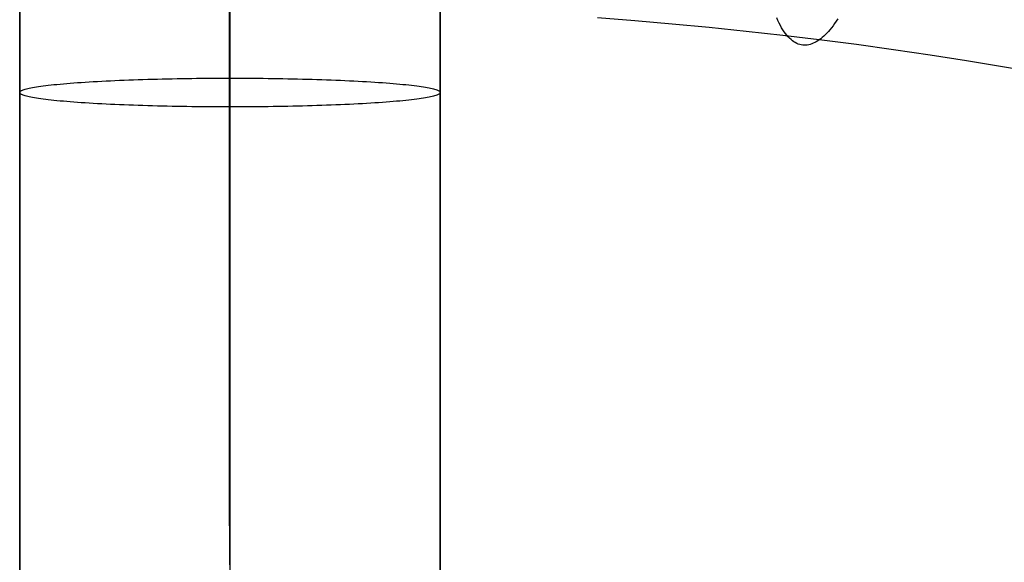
# Model space of a CAD drawing. Extents: x -37 to 483, y -973 to -253.
# Tile 65 of 197: x 210 to 270, y -887 to -853. Entities that reach past the tile are written whole.
import ezdxf

# ---------------------------------------------------------------- set-up
doc = ezdxf.new("R2010")
doc.units = 0
doc.layers.add('LIVELLO_03', color=5, linetype='CONTINUOUS')
doc.layers.add('PREDEFINITO', color=7, linetype='CONTINUOUS')

msp = doc.modelspace()

# ---------------------------------------------------------------- linework, layer by layer
at = {"layer": 'LIVELLO_03'}
for p, q in [((222.748, -886.726, 698.343), (222.748, -814.221, 696.943)), ((222.777, -888.944, 674.985), (222.777, -816.134, 673.579)), ((222.762, -822.38, 589.438), (222.762, -895.861, 590.857)), ((209.826, -887.836, 686.651), (209.827, -824.01, 685.418)), ((235.699, -887.834, 686.677), (235.698, -824.01, 685.445)), ((222.762, -825.586, 566.099), (222.762, -897.484, 567.487)), ((209.827, -832.917, 577.941), (209.826, -896.672, 579.172)), ((235.698, -832.917, 577.941), (235.699, -896.673, 579.172)), ((211.588, -857.201, 584.304), (211.758, -857.182, 584.559)), ((211.758, -857.182, 584.559), (211.936, -857.163, 584.812)), ((211.936, -857.163, 584.812), (212.121, -857.144, 585.06)), ((212.121, -857.144, 585.06), (212.313, -857.125, 585.305)), ((212.313, -857.125, 585.305), (212.513, -857.107, 585.546)), ((212.513, -857.107, 585.546), (212.72, -857.089, 585.782)), ((212.72, -857.089, 585.782), (212.934, -857.072, 586.014)), ((212.934, -857.072, 586.014), (213.155, -857.054, 586.241)), ((213.155, -857.054, 586.241), (213.382, -857.038, 586.463)), ((213.382, -857.038, 586.463), (213.616, -857.021, 586.68)), ((213.616, -857.021, 586.68), (213.856, -857.005, 586.891)), ((213.856, -857.005, 586.891), (214.101, -856.99, 587.096)), ((214.101, -856.99, 587.096), (214.353, -856.974, 587.296)), ((214.353, -856.974, 587.296), (214.609, -856.96, 587.489)), ((214.609, -856.96, 587.489), (214.871, -856.946, 587.676)), ((214.871, -856.946, 587.676), (215.138, -856.932, 587.856)), ((215.138, -856.932, 587.856), (215.409, -856.919, 588.03)), ((215.409, -856.919, 588.03), (215.684, -856.906, 588.197)), ((215.684, -856.906, 588.197), (215.963, -856.894, 588.358)), ((215.963, -856.894, 588.358), (216.246, -856.882, 588.511)), ((216.246, -856.882, 588.511), (216.532, -856.871, 588.657)), ((216.532, -856.871, 588.657), (216.821, -856.861, 588.797)), ((216.821, -856.861, 588.797), (217.113, -856.851, 588.929)), ((217.113, -856.851, 588.929), (217.407, -856.841, 589.053)), ((217.407, -856.841, 589.053), (217.703, -856.832, 589.171)), ((217.703, -856.832, 589.171), (218.001, -856.824, 589.281)), ((218.001, -856.824, 589.281), (218.3, -856.816, 589.385)), ((218.3, -856.816, 589.385), (218.6, -856.809, 589.481)), ((218.6, -856.809, 589.481), (218.902, -856.802, 589.569)), ((218.902, -856.802, 589.569), (219.203, -856.796, 589.651)), ((219.203, -856.796, 589.651), (219.505, -856.79, 589.725)), ((219.505, -856.79, 589.725), (219.807, -856.785, 589.793)), ((219.807, -856.785, 589.793), (220.108, -856.781, 589.853)), ((220.108, -856.781, 589.853), (220.409, -856.776, 589.907)), ((220.409, -856.776, 589.907), (220.709, -856.773, 589.954)), ((220.709, -856.773, 589.954), (221.007, -856.77, 589.994)), ((221.007, -856.77, 589.994), (221.304, -856.767, 590.027)), ((221.304, -856.767, 590.027), (221.6, -856.765, 590.055)), ((221.6, -856.765, 590.055), (221.894, -856.764, 590.075)), ((221.894, -856.764, 590.075), (222.186, -856.763, 590.09)), ((222.186, -856.763, 590.09), (222.475, -856.762, 590.099)), ((222.475, -856.762, 590.099), (222.762, -856.762, 590.102)), ((222.762, -856.762, 590.102), (223.05, -856.762, 590.099)), ((223.05, -856.762, 590.099), (223.339, -856.763, 590.09)), ((223.339, -856.763, 590.09), (223.631, -856.764, 590.075)), ((223.631, -856.764, 590.075), (223.925, -856.765, 590.055)), ((223.925, -856.765, 590.055), (224.22, -856.767, 590.027)), ((224.22, -856.767, 590.027), (224.518, -856.77, 589.994)), ((224.518, -856.77, 589.994), (224.816, -856.773, 589.954)), ((224.816, -856.773, 589.954), (225.116, -856.777, 589.907)), ((225.116, -856.777, 589.907), (225.417, -856.781, 589.853)), ((225.417, -856.781, 589.853), (225.718, -856.785, 589.793)), ((225.718, -856.785, 589.793), (226.02, -856.79, 589.725)), ((226.02, -856.79, 589.725), (226.322, -856.796, 589.651)), ((226.322, -856.796, 589.651), (226.623, -856.802, 589.569)), ((226.623, -856.802, 589.569), (226.924, -856.809, 589.481)), ((226.924, -856.809, 589.481), (227.225, -856.816, 589.385)), ((227.225, -856.816, 589.385), (227.524, -856.824, 589.281)), ((227.524, -856.824, 589.281), (227.822, -856.832, 589.171)), ((227.822, -856.832, 589.171), (228.118, -856.841, 589.053)), ((228.118, -856.841, 589.053), (228.412, -856.851, 588.929)), ((228.412, -856.851, 588.929), (228.704, -856.861, 588.797)), ((228.704, -856.861, 588.797), (228.993, -856.871, 588.657)), ((228.993, -856.871, 588.657), (229.279, -856.882, 588.511)), ((229.279, -856.882, 588.511), (229.562, -856.894, 588.358)), ((229.562, -856.894, 588.358), (229.841, -856.906, 588.197)), ((229.841, -856.906, 588.197), (230.116, -856.919, 588.03)), ((230.116, -856.919, 588.03), (230.387, -856.932, 587.856)), ((230.387, -856.932, 587.856), (230.654, -856.946, 587.676)), ((230.654, -856.946, 587.676), (230.916, -856.96, 587.489)), ((230.916, -856.96, 587.489), (231.172, -856.975, 587.296)), ((231.172, -856.975, 587.296), (231.424, -856.99, 587.096)), ((231.424, -856.99, 587.096), (231.669, -857.005, 586.891)), ((231.669, -857.005, 586.891), (231.909, -857.021, 586.68)), ((231.909, -857.021, 586.68), (232.143, -857.038, 586.463)), ((232.143, -857.038, 586.463), (232.37, -857.055, 586.241)), ((232.37, -857.055, 586.241), (232.591, -857.072, 586.014)), ((232.591, -857.072, 586.014), (232.805, -857.089, 585.782)), ((232.805, -857.089, 585.782), (233.012, -857.107, 585.546)), ((233.012, -857.107, 585.546), (233.212, -857.126, 585.305)), ((233.212, -857.126, 585.305), (233.404, -857.144, 585.06)), ((233.404, -857.144, 585.06), (233.589, -857.163, 584.812)), ((233.589, -857.163, 584.812), (233.767, -857.182, 584.559)), ((233.767, -857.182, 584.559), (233.937, -857.202, 584.304)), ((209.827, -857.648, 578.418), (209.83, -857.628, 578.678)), ((209.83, -857.667, 578.159), (209.827, -857.648, 578.418)), ((209.83, -857.628, 578.678), (209.84, -857.608, 578.939)), ((209.84, -857.687, 577.898), (209.83, -857.667, 578.159)), ((209.84, -857.608, 578.939), (209.856, -857.588, 579.203)), ((209.856, -857.707, 577.634), (209.84, -857.687, 577.898)), ((209.856, -857.588, 579.203), (209.879, -857.568, 579.468)), ((209.879, -857.727, 577.369), (209.856, -857.707, 577.634)), ((209.879, -857.568, 579.468), (209.909, -857.548, 579.735)), ((209.909, -857.747, 577.102), (209.879, -857.727, 577.369)), ((209.909, -857.548, 579.735), (209.947, -857.527, 580.004)), ((209.947, -857.768, 576.833), (209.909, -857.747, 577.102)), ((209.947, -857.527, 580.004), (209.991, -857.507, 580.274)), ((209.991, -857.788, 576.563), (209.947, -857.768, 576.833)), ((209.991, -857.507, 580.274), (210.043, -857.486, 580.544)), ((210.043, -857.809, 576.293), (209.991, -857.788, 576.563)), ((210.043, -857.486, 580.544), (210.102, -857.466, 580.816)), ((210.102, -857.466, 580.816), (210.169, -857.445, 581.088)), ((210.169, -857.445, 581.088), (210.244, -857.424, 581.361)), ((210.244, -857.424, 581.361), (210.326, -857.404, 581.633)), ((210.326, -857.404, 581.633), (210.417, -857.383, 581.906)), ((210.417, -857.383, 581.906), (210.515, -857.363, 582.178)), ((210.515, -857.363, 582.178), (210.621, -857.342, 582.449)), ((210.621, -857.342, 582.449), (210.735, -857.321, 582.719)), ((210.735, -857.321, 582.719), (210.857, -857.301, 582.988)), ((210.857, -857.301, 582.988), (210.988, -857.281, 583.255)), ((210.988, -857.281, 583.255), (211.126, -857.261, 583.521)), ((211.126, -857.261, 583.521), (211.272, -857.241, 583.785)), ((211.272, -857.241, 583.785), (211.426, -857.221, 584.046)), ((211.426, -857.221, 584.046), (211.588, -857.201, 584.304)), ((233.937, -857.202, 584.304), (234.099, -857.221, 584.046)), ((234.099, -857.221, 584.046), (234.253, -857.241, 583.785)), ((234.253, -857.241, 583.785), (234.399, -857.261, 583.521)), ((234.399, -857.261, 583.521), (234.537, -857.281, 583.255)), ((234.537, -857.281, 583.255), (234.668, -857.301, 582.988)), ((234.668, -857.301, 582.988), (234.79, -857.322, 582.719)), ((234.79, -857.322, 582.719), (234.904, -857.342, 582.449)), ((234.904, -857.342, 582.449), (235.01, -857.363, 582.178)), ((235.01, -857.363, 582.178), (235.108, -857.384, 581.906)), ((235.108, -857.384, 581.906), (235.199, -857.404, 581.633)), ((235.199, -857.404, 581.633), (235.281, -857.425, 581.361)), ((235.281, -857.425, 581.361), (235.356, -857.446, 581.088)), ((235.356, -857.446, 581.088), (235.423, -857.466, 580.816)), ((235.423, -857.466, 580.816), (235.482, -857.487, 580.544)), ((235.482, -857.487, 580.544), (235.534, -857.507, 580.274)), ((235.534, -857.789, 576.563), (235.482, -857.809, 576.293)), ((235.534, -857.507, 580.274), (235.578, -857.528, 580.004)), ((235.578, -857.768, 576.833), (235.534, -857.789, 576.563)), ((235.578, -857.528, 580.004), (235.616, -857.548, 579.735)), ((235.616, -857.748, 577.102), (235.578, -857.768, 576.833)), ((235.616, -857.548, 579.735), (235.646, -857.568, 579.468)), ((235.646, -857.728, 577.369), (235.616, -857.748, 577.102)), ((235.646, -857.568, 579.468), (235.669, -857.589, 579.203)), ((235.669, -857.707, 577.634), (235.646, -857.728, 577.369)), ((235.669, -857.589, 579.203), (235.685, -857.608, 578.939)), ((235.685, -857.687, 577.898), (235.669, -857.707, 577.634)), ((235.685, -857.608, 578.939), (235.695, -857.628, 578.678)), ((235.695, -857.668, 578.159), (235.685, -857.687, 577.898)), ((235.695, -857.628, 578.678), (235.698, -857.648, 578.418)), ((235.698, -857.648, 578.418), (235.695, -857.668, 578.159)), ((210.102, -857.829, 576.021), (210.043, -857.809, 576.293)), ((210.169, -857.85, 575.749), (210.102, -857.829, 576.021)), ((210.244, -857.871, 575.476), (210.169, -857.85, 575.749)), ((210.326, -857.891, 575.204), (210.244, -857.871, 575.476)), ((210.417, -857.912, 574.931), (210.326, -857.891, 575.204)), ((210.515, -857.933, 574.659), (210.417, -857.912, 574.931)), ((210.621, -857.953, 574.388), (210.515, -857.933, 574.659)), ((210.735, -857.974, 574.118), (210.621, -857.953, 574.388)), ((210.857, -857.994, 573.849), (210.735, -857.974, 574.118)), ((210.988, -858.014, 573.581), (210.857, -857.994, 573.849)), ((211.126, -858.035, 573.316), (210.988, -858.014, 573.581)), ((211.272, -858.055, 573.052), (211.126, -858.035, 573.316)), ((211.426, -858.074, 572.791), (211.272, -858.055, 573.052)), ((211.588, -858.094, 572.533), (211.426, -858.074, 572.791)), ((211.758, -858.113, 572.277), (211.588, -858.094, 572.533)), ((211.936, -858.133, 572.025), (211.758, -858.113, 572.277)), ((212.121, -858.151, 571.777), (211.936, -858.133, 572.025)), ((212.313, -858.17, 571.532), (212.121, -858.151, 571.777)), ((212.513, -858.188, 571.291), (212.313, -858.17, 571.532)), ((212.72, -858.206, 571.054), (212.513, -858.188, 571.291)), ((212.934, -858.224, 570.823), (212.72, -858.206, 571.054)), ((213.155, -858.241, 570.596), (212.934, -858.224, 570.823)), ((213.382, -858.258, 570.374), (213.155, -858.241, 570.596)), ((213.616, -858.274, 570.157), (213.382, -858.258, 570.374)), ((213.856, -858.29, 569.946), (213.616, -858.274, 570.157)), ((214.101, -858.306, 569.741), (213.856, -858.29, 569.946)), ((214.353, -858.321, 569.541), (214.101, -858.306, 569.741)), ((214.609, -858.336, 569.348), (214.353, -858.321, 569.541)), ((214.871, -858.35, 569.161), (214.609, -858.336, 569.348)), ((215.138, -858.363, 568.981), (214.871, -858.35, 569.161)), ((215.409, -858.377, 568.807), (215.138, -858.363, 568.981)), ((215.684, -858.389, 568.64), (215.409, -858.377, 568.807)), ((215.963, -858.402, 568.479), (215.684, -858.389, 568.64)), ((216.246, -858.413, 568.326), (215.963, -858.402, 568.479)), ((229.562, -858.402, 568.479), (229.279, -858.413, 568.326)), ((229.841, -858.39, 568.64), (229.562, -858.402, 568.479)), ((230.116, -858.377, 568.807), (229.841, -858.39, 568.64)), ((230.387, -858.364, 568.981), (230.116, -858.377, 568.807)), ((230.654, -858.35, 569.161), (230.387, -858.364, 568.981)), ((230.916, -858.336, 569.348), (230.654, -858.35, 569.161)), ((231.172, -858.321, 569.541), (230.916, -858.336, 569.348)), ((231.424, -858.306, 569.741), (231.172, -858.321, 569.541)), ((231.669, -858.291, 569.946), (231.424, -858.306, 569.741)), ((231.909, -858.274, 570.157), (231.669, -858.291, 569.946)), ((232.143, -858.258, 570.374), (231.909, -858.274, 570.157)), ((232.37, -858.241, 570.596), (232.143, -858.258, 570.374)), ((232.591, -858.224, 570.823), (232.37, -858.241, 570.596)), ((232.805, -858.206, 571.054), (232.591, -858.224, 570.823)), ((233.012, -858.189, 571.291), (232.805, -858.206, 571.054)), ((233.212, -858.17, 571.532), (233.012, -858.189, 571.291)), ((233.404, -858.152, 571.777), (233.212, -858.17, 571.532)), ((233.589, -858.133, 572.025), (233.404, -858.152, 571.777)), ((233.767, -858.114, 572.277), (233.589, -858.133, 572.025)), ((233.937, -858.094, 572.533), (233.767, -858.114, 572.277)), ((234.099, -858.075, 572.791), (233.937, -858.094, 572.533)), ((234.253, -858.055, 573.052), (234.099, -858.075, 572.791)), ((234.399, -858.035, 573.316), (234.253, -858.055, 573.052)), ((234.537, -858.015, 573.581), (234.399, -858.035, 573.316)), ((234.668, -857.995, 573.849), (234.537, -858.015, 573.581)), ((234.79, -857.974, 574.118), (234.668, -857.995, 573.849)), ((234.904, -857.954, 574.388), (234.79, -857.974, 574.118)), ((235.01, -857.933, 574.659), (234.904, -857.954, 574.388)), ((235.108, -857.912, 574.931), (235.01, -857.933, 574.659)), ((235.199, -857.892, 575.204), (235.108, -857.912, 574.931)), ((235.281, -857.871, 575.476), (235.199, -857.892, 575.204)), ((235.356, -857.85, 575.749), (235.281, -857.871, 575.476)), ((235.423, -857.83, 576.021), (235.356, -857.85, 575.749)), ((235.482, -857.809, 576.293), (235.423, -857.83, 576.021)), ((216.532, -858.424, 568.18), (216.246, -858.413, 568.326)), ((216.821, -858.435, 568.04), (216.532, -858.424, 568.18)), ((217.113, -858.445, 567.908), (216.821, -858.435, 568.04)), ((217.407, -858.454, 567.783), (217.113, -858.445, 567.908)), ((217.703, -858.463, 567.666), (217.407, -858.454, 567.783)), ((218.001, -858.472, 567.555), (217.703, -858.463, 567.666)), ((218.3, -858.479, 567.452), (218.001, -858.472, 567.555)), ((218.6, -858.487, 567.356), (218.3, -858.479, 567.452)), ((218.902, -858.493, 567.268), (218.6, -858.487, 567.356)), ((219.203, -858.5, 567.186), (218.902, -858.493, 567.268)), ((219.505, -858.505, 567.112), (219.203, -858.5, 567.186)), ((219.807, -858.51, 567.044), (219.505, -858.505, 567.112)), ((220.108, -858.515, 566.984), (219.807, -858.51, 567.044)), ((220.409, -858.519, 566.93), (220.108, -858.515, 566.984)), ((220.709, -858.523, 566.883), (220.409, -858.519, 566.93)), ((221.007, -858.526, 566.843), (220.709, -858.523, 566.883)), ((221.304, -858.528, 566.81), (221.007, -858.526, 566.843)), ((221.6, -858.53, 566.782), (221.304, -858.528, 566.81)), ((221.894, -858.532, 566.761), (221.6, -858.53, 566.782)), ((222.186, -858.533, 566.747), (221.894, -858.532, 566.761)), ((222.475, -858.534, 566.738), (222.186, -858.533, 566.747)), ((222.762, -858.534, 566.735), (222.475, -858.534, 566.738)), ((223.05, -858.534, 566.738), (222.762, -858.534, 566.735)), ((223.339, -858.533, 566.747), (223.05, -858.534, 566.738)), ((223.631, -858.532, 566.761), (223.339, -858.533, 566.747)), ((223.925, -858.53, 566.782), (223.631, -858.532, 566.761)), ((224.22, -858.528, 566.81), (223.925, -858.53, 566.782)), ((224.518, -858.526, 566.843), (224.22, -858.528, 566.81)), ((224.816, -858.523, 566.883), (224.518, -858.526, 566.843)), ((225.116, -858.519, 566.93), (224.816, -858.523, 566.883)), ((225.417, -858.515, 566.984), (225.116, -858.519, 566.93)), ((225.718, -858.51, 567.044), (225.417, -858.515, 566.984)), ((226.02, -858.505, 567.112), (225.718, -858.51, 567.044)), ((226.322, -858.5, 567.186), (226.02, -858.505, 567.112)), ((226.623, -858.494, 567.268), (226.322, -858.5, 567.186)), ((226.924, -858.487, 567.356), (226.623, -858.494, 567.268)), ((227.225, -858.48, 567.452), (226.924, -858.487, 567.356)), ((227.524, -858.472, 567.555), (227.225, -858.48, 567.452)), ((227.822, -858.463, 567.666), (227.524, -858.472, 567.555)), ((228.118, -858.454, 567.783), (227.822, -858.463, 567.666)), ((228.412, -858.445, 567.908), (228.118, -858.454, 567.783)), ((228.704, -858.435, 568.04), (228.412, -858.445, 567.908)), ((228.993, -858.424, 568.18), (228.704, -858.435, 568.04)), ((229.279, -858.413, 568.326), (228.993, -858.424, 568.18))]:
    msp.add_line(p, q, dxfattribs=at)
at = {"layer": 'PREDEFINITO'}
for p, q in [((222.729, -884.326, 349.61), (222.729, -341.448, 362.068)), ((247.674, -853.234, 452.271), (245.369, -853.052, 452.694)), ((249.968, -853.433, 451.807), (247.674, -853.234, 452.271)), ((252.25, -853.65, 451.302), (249.968, -853.433, 451.807)), ((256.482, -853.216, 441.912), (256.412, -853.053, 441.661)), ((256.555, -853.37, 442.166), (256.482, -853.216, 441.912)), ((256.629, -853.517, 442.423), (256.555, -853.37, 442.166)), ((256.705, -853.655, 442.683), (256.629, -853.517, 442.423)), ((259.869, -853.533, 451.734), (259.772, -853.66, 451.491)), ((259.968, -853.399, 451.976), (259.869, -853.533, 451.734)), ((260.066, -853.256, 452.217), (259.968, -853.399, 451.976)), ((260.165, -853.106, 452.457), (260.066, -853.256, 452.217)), ((254.52, -853.885, 450.757), (252.25, -853.65, 451.302)), ((256.777, -854.136, 450.172), (254.52, -853.885, 450.757)), ((256.784, -853.785, 442.946), (256.705, -853.655, 442.683)), ((259.018, -854.405, 449.546), (256.777, -854.136, 450.172)), ((256.863, -853.907, 443.21), (256.784, -853.785, 442.946)), ((256.944, -854.02, 443.477), (256.863, -853.907, 443.21)), ((257.027, -854.125, 443.745), (256.944, -854.02, 443.477)), ((257.111, -854.222, 444.015), (257.027, -854.125, 443.745)), ((259.388, -854.091, 450.516), (259.294, -854.18, 450.273)), ((259.483, -853.995, 450.76), (259.388, -854.091, 450.516)), ((259.579, -853.891, 451.004), (259.483, -853.995, 450.76)), ((259.675, -853.779, 451.248), (259.579, -853.891, 451.004)), ((259.772, -853.66, 451.491), (259.675, -853.779, 451.248)), ((257.196, -854.31, 444.285), (257.111, -854.222, 444.015)), ((257.283, -854.389, 444.557), (257.196, -854.31, 444.285)), ((257.37, -854.46, 444.829), (257.283, -854.389, 444.557)), ((257.459, -854.523, 445.102), (257.37, -854.46, 444.829)), ((257.548, -854.577, 445.374), (257.459, -854.523, 445.102)), ((257.638, -854.623, 445.646), (257.548, -854.577, 445.374)), ((257.729, -854.661, 445.918), (257.638, -854.623, 445.646)), ((257.82, -854.69, 446.189), (257.729, -854.661, 445.918)), ((257.912, -854.712, 446.459), (257.82, -854.69, 446.189)), ((258.004, -854.726, 446.728), (257.912, -854.712, 446.459)), ((258.097, -854.732, 446.995), (258.004, -854.726, 446.728)), ((258.189, -854.73, 447.261), (258.097, -854.732, 446.995)), ((258.282, -854.722, 447.525), (258.189, -854.73, 447.261)), ((258.375, -854.705, 447.787), (258.282, -854.722, 447.525)), ((258.467, -854.682, 448.046), (258.375, -854.705, 447.787)), ((258.56, -854.652, 448.303), (258.467, -854.682, 448.046)), ((258.652, -854.615, 448.558), (258.56, -854.652, 448.303)), ((258.744, -854.572, 448.809), (258.652, -854.615, 448.558)), ((258.836, -854.523, 449.058), (258.744, -854.572, 448.809)), ((258.927, -854.467, 449.304), (258.836, -854.523, 449.058)), ((259.018, -854.405, 449.546), (258.927, -854.467, 449.304)), ((259.109, -854.337, 449.787), (259.018, -854.405, 449.546)), ((261.31, -854.7, 448.86), (259.018, -854.405, 449.546)), ((259.201, -854.262, 450.03), (259.109, -854.337, 449.787)), ((259.294, -854.18, 450.273), (259.201, -854.262, 450.03)), ((263.584, -855.013, 448.133), (261.31, -854.7, 448.86)), ((265.839, -855.343, 447.364), (263.584, -855.013, 448.133)), ((268.075, -855.691, 446.554), (265.839, -855.343, 447.364)), ((270.29, -856.057, 445.703), (268.075, -855.691, 446.554)), ((272.484, -856.44, 444.812), (270.29, -856.057, 445.703))]:
    msp.add_line(p, q, dxfattribs=at)

doc.saveas('drawing.dxf')
